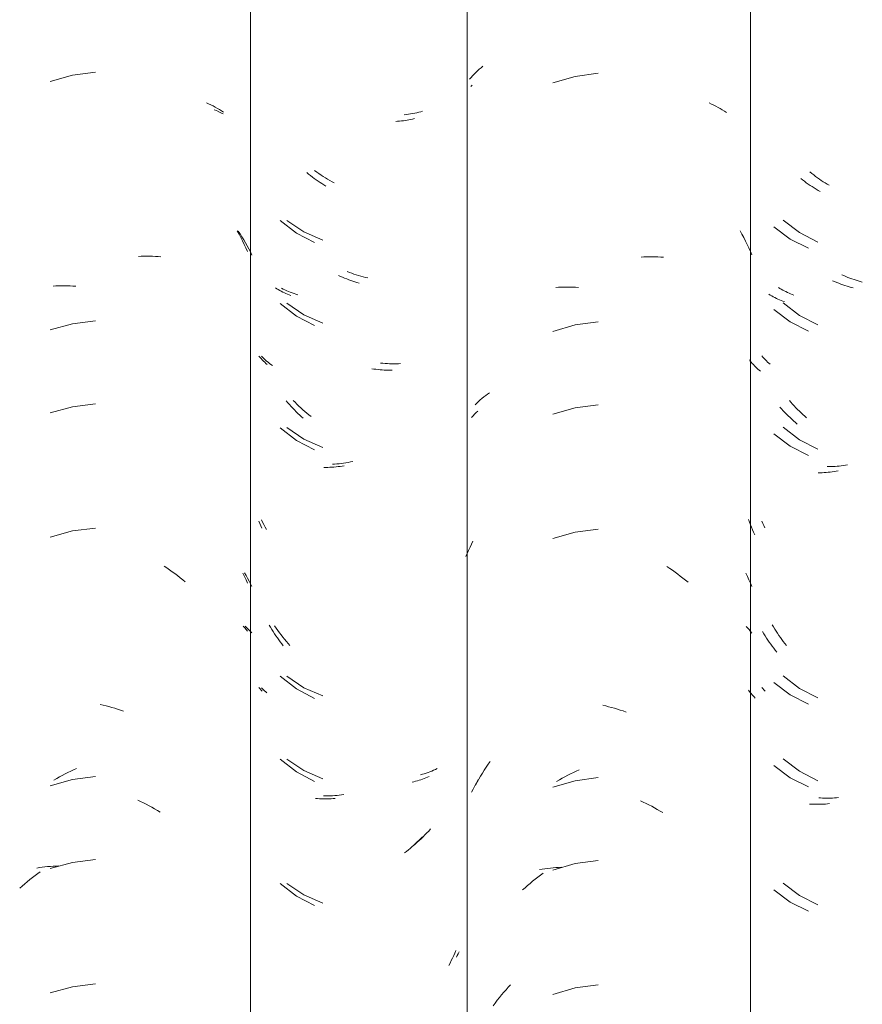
# Model space of a CAD drawing. Header units: metres. Extents: x -27.3 to 21, y -0.3 to 10.3.
# Tile 136 of 237: x 11.804 to 12.111, y 3.378 to 3.736. Entities that reach past the tile are written whole.
import ezdxf

# ---------------------------------------------------------------- set-up
doc = ezdxf.new("R2010")
doc.units = ezdxf.units.M
doc.layers.add('A-GLAZ-CWMG', color=7, linetype='Continuous', lineweight=5)

# ---------------------------------------------------------------- blocks, each defined once
blk = doc.blocks.new('FP_79-FACHADA 03')
at = {"layer": 'A-GLAZ-CWMG', "color": 9, "true_color": 0xc0c0c0}
for p, q in [((17.0312, 3.71591), (17.02305, 3.71366)), ((17.03958, 3.71698), (17.0312, 3.71591)), ((17.07991, 3.7059), (17.08074, 3.70551)), ((17.08074, 3.70551), (17.08155, 3.70512)), ((17.08155, 3.70512), (17.08236, 3.7047)), ((17.08236, 3.7047), (17.08314, 3.70427)), ((17.08314, 3.70427), (17.08392, 3.70383)), ((17.08392, 3.70383), (17.08468, 3.70338)), ((17.08468, 3.70338), (17.08544, 3.70291)), ((17.08544, 3.70291), (17.08617, 3.70243)), ((17.09112, 3.65931), (17.0918, 3.65809)), ((17.0918, 3.65809), (17.09245, 3.65686)), ((17.09245, 3.65686), (17.09309, 3.65561)), ((17.09309, 3.65561), (17.0937, 3.65436)), ((17.0937, 3.65436), (17.0943, 3.65309)), ((17.0943, 3.65309), (17.09488, 3.65181)), ((17.05522, 3.65), (17.05625, 3.65005)), ((17.05625, 3.65005), (17.05728, 3.65008)), ((17.05728, 3.65008), (17.0583, 3.65009)), ((17.0583, 3.65009), (17.05932, 3.65008)), ((17.05932, 3.65008), (17.06034, 3.65006)), ((17.06034, 3.65006), (17.06135, 3.65001)), ((17.06135, 3.65001), (17.06235, 3.64995)), ((17.06235, 3.64995), (17.06335, 3.64987)), ((17.02419, 3.6392), (17.0252, 3.63925)), ((17.0252, 3.63925), (17.02621, 3.63929)), ((17.02621, 3.63929), (17.02723, 3.63931)), ((17.02723, 3.63931), (17.02825, 3.63931)), ((17.02825, 3.63931), (17.02928, 3.63929)), ((17.02928, 3.63929), (17.03031, 3.63925)), ((17.03031, 3.63925), (17.03135, 3.6392)), ((17.03135, 3.6392), (17.03238, 3.63912)), ((17.0312, 3.62548), (17.02305, 3.62324)), ((17.03958, 3.62656), (17.0312, 3.62548)), ((17.03958, 3.59641), (17.0312, 3.59533)), ((17.0312, 3.59533), (17.02305, 3.59309)), ((17.0312, 3.55012), (17.02305, 3.54788)), ((17.03958, 3.5512), (17.0312, 3.55012)), ((17.0646, 3.53732), (17.06558, 3.53667)), ((17.06558, 3.53667), (17.06656, 3.53599)), ((17.06656, 3.53599), (17.06753, 3.5353)), ((17.06753, 3.5353), (17.06849, 3.5346)), ((17.09321, 3.5348), (17.09379, 3.5336)), ((17.06849, 3.5346), (17.06944, 3.53387)), ((17.06944, 3.53387), (17.07039, 3.53313)), ((17.07039, 3.53313), (17.07132, 3.53237)), ((17.07132, 3.53237), (17.07225, 3.5316)), ((17.09379, 3.5336), (17.09436, 3.53239)), ((17.09436, 3.53239), (17.09491, 3.53118)), ((17.09335, 3.51547), (17.0939, 3.51487)), ((17.0939, 3.51487), (17.09443, 3.51426)), ((17.09443, 3.51426), (17.09494, 3.51363)), ((17.04129, 3.48705), (17.04235, 3.48681)), ((17.04235, 3.48681), (17.04341, 3.48654)), ((17.04341, 3.48654), (17.04447, 3.48626)), ((17.04447, 3.48626), (17.04552, 3.48595)), ((17.04552, 3.48595), (17.04658, 3.48563)), ((17.04658, 3.48563), (17.04764, 3.48529)), ((17.04764, 3.48529), (17.04869, 3.48493)), ((17.04869, 3.48493), (17.04974, 3.48455)), ((17.03057, 3.46276), (17.0316, 3.46324)), ((17.0316, 3.46324), (17.03264, 3.4637)), ((17.0312, 3.45969), (17.02305, 3.45745)), ((17.02444, 3.45951), (17.02545, 3.46009)), ((17.02545, 3.46009), (17.02646, 3.46066)), ((17.02646, 3.46066), (17.02748, 3.46122)), ((17.02748, 3.46122), (17.02851, 3.46175)), ((17.02851, 3.46175), (17.02954, 3.46226)), ((17.02954, 3.46226), (17.03057, 3.46276)), ((17.03958, 3.46077), (17.0312, 3.45969)), ((17.05496, 3.45225), (17.05599, 3.45177)), ((17.05599, 3.45177), (17.05702, 3.45126)), ((17.05702, 3.45126), (17.05805, 3.45074)), ((17.05805, 3.45074), (17.05907, 3.4502)), ((17.05907, 3.4502), (17.06009, 3.44964)), ((17.06009, 3.44964), (17.0611, 3.44906)), ((17.0611, 3.44906), (17.0621, 3.44846)), ((17.0621, 3.44846), (17.0631, 3.44785)), ((17.01826, 3.42751), (17.01923, 3.42767)), ((17.01923, 3.42767), (17.0202, 3.42781)), ((17.0202, 3.42781), (17.02118, 3.42793)), ((17.02118, 3.42793), (17.02217, 3.42804)), ((17.02217, 3.42804), (17.02316, 3.42813)), ((17.0312, 3.42955), (17.02305, 3.42731)), ((17.02316, 3.42813), (17.02416, 3.4282)), ((17.02416, 3.4282), (17.02517, 3.42825)), ((17.02517, 3.42825), (17.02618, 3.42829)), ((17.03958, 3.43063), (17.0312, 3.42955)), ((17.01568, 3.42331), (17.01662, 3.42405)), ((17.01662, 3.42405), (17.01758, 3.42477)), ((17.01758, 3.42477), (17.01854, 3.42548)), ((17.01854, 3.42548), (17.0195, 3.42617)), ((17.01199, 3.42018), (17.0129, 3.42098)), ((17.0129, 3.42098), (17.01382, 3.42178)), ((17.01382, 3.42178), (17.01474, 3.42255)), ((17.01474, 3.42255), (17.01568, 3.42331)), ((17.0312, 3.38434), (17.02305, 3.38209)), ((17.03958, 3.38541), (17.0312, 3.38434))]:
    blk.add_line(p, q, dxfattribs=at)
blk = doc.blocks.new('FP_80-FACHADA 03')
at = {"layer": 'A-GLAZ-CWMG', "color": 9, "true_color": 0xc0c0c0}
for p, q in [((17.15296, 3.69955), (17.15228, 3.69945)), ((17.15363, 3.69967), (17.15296, 3.69955)), ((17.15429, 3.69981), (17.15363, 3.69967)), ((17.15495, 3.69995), (17.15429, 3.69981)), ((17.1556, 3.70011), (17.15495, 3.69995)), ((17.14952, 3.69914), (17.14881, 3.6991)), ((17.15022, 3.6992), (17.14952, 3.69914)), ((17.15091, 3.69927), (17.15022, 3.6992)), ((17.1516, 3.69935), (17.15091, 3.69927)), ((17.15228, 3.69945), (17.1516, 3.69935)), ((17.11713, 3.67993), (17.11646, 3.68048)), ((17.11781, 3.6794), (17.11713, 3.67993)), ((17.11849, 3.67887), (17.11781, 3.6794)), ((17.11918, 3.67836), (17.11849, 3.67887)), ((17.11988, 3.67787), (17.11918, 3.67836)), ((17.12058, 3.67738), (17.11988, 3.67787)), ((17.12128, 3.67691), (17.12058, 3.67738)), ((17.12199, 3.67646), (17.12128, 3.67691)), ((17.12271, 3.67601), (17.12199, 3.67646)), ((17.12343, 3.67558), (17.12271, 3.67601)), ((17.1068, 3.66306), (17.11269, 3.65845)), ((17.11269, 3.65845), (17.11932, 3.65499)), ((17.12874, 3.64271), (17.12799, 3.64304)), ((17.12948, 3.64239), (17.12874, 3.64271)), ((17.13022, 3.64208), (17.12948, 3.64239)), ((17.13097, 3.64178), (17.13022, 3.64208)), ((17.13172, 3.6415), (17.13097, 3.64178)), ((17.13247, 3.64124), (17.13172, 3.6415)), ((17.13322, 3.64098), (17.13247, 3.64124)), ((17.13397, 3.64074), (17.13322, 3.64098)), ((17.13472, 3.64052), (17.13397, 3.64074)), ((17.13547, 3.6403), (17.13472, 3.64052)), ((17.10557, 3.63821), (17.10506, 3.63854)), ((17.1061, 3.6379), (17.10557, 3.63821)), ((17.10663, 3.63759), (17.1061, 3.6379)), ((17.10718, 3.63729), (17.10663, 3.63759)), ((17.10773, 3.63701), (17.10718, 3.63729)), ((17.1083, 3.63673), (17.10773, 3.63701)), ((17.10887, 3.63647), (17.1083, 3.63673)), ((17.10945, 3.63621), (17.10887, 3.63647)), ((17.11004, 3.63597), (17.10945, 3.63621)), ((17.11064, 3.63573), (17.11004, 3.63597)), ((17.1068, 3.63292), (17.11269, 3.62831)), ((17.11269, 3.62831), (17.11932, 3.62484)), ((17.09945, 3.61326), (17.09907, 3.61372)), ((17.09986, 3.6128), (17.09945, 3.61326)), ((17.10027, 3.61235), (17.09986, 3.6128)), ((17.1007, 3.6119), (17.10027, 3.61235)), ((17.10115, 3.61147), (17.1007, 3.6119)), ((17.1016, 3.61104), (17.10115, 3.61147)), ((17.10207, 3.61063), (17.1016, 3.61104)), ((17.14089, 3.60903), (17.14015, 3.60915)), ((17.14164, 3.60893), (17.14089, 3.60903)), ((17.14238, 3.60885), (17.14164, 3.60893)), ((17.14311, 3.60878), (17.14238, 3.60885)), ((17.14385, 3.60872), (17.14311, 3.60878)), ((17.14458, 3.60867), (17.14385, 3.60872)), ((17.14531, 3.60864), (17.14458, 3.60867)), ((17.14603, 3.60862), (17.14531, 3.60864)), ((17.14675, 3.60861), (17.14603, 3.60862)), ((17.14747, 3.60862), (17.14675, 3.60861)), ((17.10958, 3.59676), (17.109, 3.59744)), ((17.11018, 3.59609), (17.10958, 3.59676)), ((17.11078, 3.59543), (17.11018, 3.59609)), ((17.11139, 3.59478), (17.11078, 3.59543)), ((17.112, 3.59414), (17.11139, 3.59478)), ((17.11263, 3.59351), (17.112, 3.59414)), ((17.11326, 3.59289), (17.11263, 3.59351)), ((17.1139, 3.59229), (17.11326, 3.59289)), ((17.11455, 3.59169), (17.1139, 3.59229)), ((17.1152, 3.59111), (17.11455, 3.59169)), ((17.1068, 3.5877), (17.11269, 3.58309)), ((17.11269, 3.58309), (17.11932, 3.57963)), ((17.12344, 3.57326), (17.12272, 3.57326)), ((17.12416, 3.57327), (17.12344, 3.57326)), ((17.12489, 3.5733), (17.12416, 3.57327)), ((17.12562, 3.57334), (17.12489, 3.5733)), ((17.12635, 3.57339), (17.12562, 3.57334)), ((17.12709, 3.57345), (17.12635, 3.57339)), ((17.12783, 3.57353), (17.12709, 3.57345)), ((17.12857, 3.57362), (17.12783, 3.57353)), ((17.12931, 3.57373), (17.12857, 3.57362)), ((17.13006, 3.57385), (17.12931, 3.57373)), ((17.09941, 3.55283), (17.09907, 3.55365)), ((17.09976, 3.55201), (17.09941, 3.55283)), ((17.10013, 3.5512), (17.09976, 3.55201)), ((17.10325, 3.5151), (17.10279, 3.5159)), ((17.10373, 3.51431), (17.10325, 3.5151)), ((17.10422, 3.51353), (17.10373, 3.51431)), ((17.10472, 3.51276), (17.10422, 3.51353)), ((17.10523, 3.512), (17.10472, 3.51276)), ((17.10575, 3.51125), (17.10523, 3.512)), ((17.10628, 3.5105), (17.10575, 3.51125)), ((17.10681, 3.50977), (17.10628, 3.5105)), ((17.10736, 3.50905), (17.10681, 3.50977)), ((17.10792, 3.50833), (17.10736, 3.50905)), ((17.1068, 3.49727), (17.11269, 3.49266)), ((17.09945, 3.4927), (17.09907, 3.49315)), ((17.09984, 3.49224), (17.09945, 3.4927)), ((17.10025, 3.4918), (17.09984, 3.49224)), ((17.11269, 3.49266), (17.11932, 3.4892)), ((17.1068, 3.46713), (17.11269, 3.46252)), ((17.11269, 3.46252), (17.11932, 3.45906)), ((17.15795, 3.45964), (17.15733, 3.45944)), ((17.15857, 3.45985), (17.15795, 3.45964)), ((17.15917, 3.46008), (17.15857, 3.45985)), ((17.15977, 3.46031), (17.15917, 3.46008)), ((17.16036, 3.46055), (17.15977, 3.46031)), ((17.16095, 3.46081), (17.16036, 3.46055)), ((17.15541, 3.45892), (17.15476, 3.45876)), ((17.15606, 3.45908), (17.15541, 3.45892)), ((17.15669, 3.45926), (17.15606, 3.45908)), ((17.15733, 3.45944), (17.15669, 3.45926)), ((17.12034, 3.45279), (17.11964, 3.45284)), ((17.12105, 3.45274), (17.12034, 3.45279)), ((17.12176, 3.45271), (17.12105, 3.45274)), ((17.12247, 3.45269), (17.12176, 3.45271)), ((17.12319, 3.45269), (17.12247, 3.45269)), ((17.12391, 3.45269), (17.12319, 3.45269)), ((17.12463, 3.45271), (17.12391, 3.45269)), ((17.12536, 3.45275), (17.12463, 3.45271)), ((17.12609, 3.4528), (17.12536, 3.45275)), ((17.12683, 3.45286), (17.12609, 3.4528)), ((17.15793, 3.43829), (17.1573, 3.43766)), ((17.15854, 3.43893), (17.15793, 3.43829)), ((17.15407, 3.43469), (17.15341, 3.43413)), ((17.15473, 3.43526), (17.15407, 3.43469)), ((17.15538, 3.43584), (17.15473, 3.43526)), ((17.15603, 3.43643), (17.15538, 3.43584)), ((17.15667, 3.43704), (17.15603, 3.43643)), ((17.1573, 3.43766), (17.15667, 3.43704)), ((17.15273, 3.43358), (17.15205, 3.43305)), ((17.15341, 3.43413), (17.15273, 3.43358)), ((17.1068, 3.42192), (17.11269, 3.41731)), ((17.11269, 3.41731), (17.11932, 3.41384)), ((17.16991, 3.39569), (17.16949, 3.39476)), ((17.17033, 3.39662), (17.16991, 3.39569)), ((17.17072, 3.39757), (17.17033, 3.39662)), ((17.16859, 3.39293), (17.16813, 3.39204)), ((17.16905, 3.39384), (17.16859, 3.39293)), ((17.16949, 3.39476), (17.16905, 3.39384))]:
    blk.add_line(p, q, dxfattribs=at)
blk = doc.blocks.new('FP_81-FACHADA 03')
at = {"layer": 'A-GLAZ-CWMG', "color": 9, "true_color": 0xc0c0c0}
for p, q in [((17.17799, 3.71692), (17.17861, 3.7175)), ((17.17861, 3.7175), (17.17924, 3.71807)), ((17.17924, 3.71807), (17.17989, 3.71863)), ((17.17989, 3.71863), (17.18055, 3.71917)), ((17.17567, 3.71449), (17.17623, 3.71511)), ((17.17623, 3.71511), (17.1768, 3.71573)), ((17.1768, 3.71573), (17.17739, 3.71633)), ((17.17739, 3.71633), (17.17799, 3.71692)), ((17.21409, 3.71547), (17.20596, 3.71315)), ((17.22246, 3.71663), (17.21409, 3.71547)), ((17.26287, 3.70581), (17.2637, 3.70542)), ((17.2637, 3.70542), (17.26452, 3.70503)), ((17.26452, 3.70503), (17.26532, 3.70462)), ((17.26532, 3.70462), (17.26611, 3.70419)), ((17.26611, 3.70419), (17.26689, 3.70376)), ((17.26689, 3.70376), (17.26766, 3.7033)), ((17.26766, 3.7033), (17.26841, 3.70284)), ((17.26841, 3.70284), (17.26915, 3.70236)), ((17.27412, 3.65926), (17.27479, 3.65805)), ((17.27479, 3.65805), (17.27545, 3.65683)), ((17.27545, 3.65683), (17.27608, 3.65559)), ((17.27608, 3.65559), (17.2767, 3.65434)), ((17.2767, 3.65434), (17.2773, 3.65308)), ((17.2773, 3.65308), (17.27788, 3.65181)), ((17.23811, 3.64977), (17.23914, 3.64982)), ((17.23914, 3.64982), (17.24017, 3.64986)), ((17.24017, 3.64986), (17.2412, 3.64987)), ((17.2412, 3.64987), (17.24222, 3.64987)), ((17.24222, 3.64987), (17.24324, 3.64985)), ((17.24324, 3.64985), (17.24425, 3.64982)), ((17.24425, 3.64982), (17.24526, 3.64976)), ((17.24526, 3.64976), (17.24626, 3.64969)), ((17.27788, 3.65181), (17.27844, 3.65053)), ((17.2071, 3.6387), (17.2081, 3.63876)), ((17.2081, 3.63876), (17.20911, 3.63881)), ((17.20911, 3.63881), (17.21013, 3.63884)), ((17.21013, 3.63884), (17.21115, 3.63885)), ((17.21115, 3.63885), (17.21217, 3.63884)), ((17.21217, 3.63884), (17.2132, 3.63881)), ((17.2132, 3.63881), (17.21424, 3.63877)), ((17.21424, 3.63877), (17.21527, 3.6387)), ((17.21409, 3.62505), (17.20596, 3.62273)), ((17.22246, 3.6262), (17.21409, 3.62505)), ((17.18087, 3.59886), (17.18156, 3.59939)), ((17.18156, 3.59939), (17.18226, 3.59991)), ((17.18226, 3.59991), (17.18297, 3.60041)), ((17.17767, 3.59604), (17.17828, 3.59663)), ((17.17828, 3.59663), (17.17891, 3.5972)), ((17.17891, 3.5972), (17.17955, 3.59777)), ((17.17955, 3.59777), (17.1802, 3.59832)), ((17.1802, 3.59832), (17.18087, 3.59886)), ((17.22246, 3.59606), (17.21409, 3.5949)), ((17.21409, 3.5949), (17.20596, 3.59258)), ((17.21409, 3.54969), (17.20596, 3.54737)), ((17.22246, 3.55084), (17.21409, 3.54969)), ((17.17638, 3.54528), (17.17693, 3.54637)), ((17.17434, 3.54082), (17.17483, 3.54195)), ((17.17483, 3.54195), (17.17533, 3.54307)), ((17.17533, 3.54307), (17.17585, 3.54418)), ((17.17585, 3.54418), (17.17638, 3.54528)), ((17.24751, 3.53715), (17.2485, 3.5365)), ((17.2485, 3.5365), (17.24947, 3.53583)), ((17.24947, 3.53583), (17.25044, 3.53515)), ((17.25044, 3.53515), (17.25141, 3.53444)), ((17.27622, 3.53476), (17.2768, 3.53357)), ((17.25141, 3.53444), (17.25236, 3.53372)), ((17.25236, 3.53372), (17.25331, 3.53299)), ((17.25331, 3.53299), (17.25425, 3.53224)), ((17.25425, 3.53224), (17.25518, 3.53147)), ((17.2768, 3.53357), (17.27736, 3.53238)), ((17.27736, 3.53238), (17.27791, 3.53117)), ((17.27791, 3.53117), (17.27844, 3.52996)), ((17.27636, 3.51543), (17.2769, 3.51483)), ((17.2769, 3.51483), (17.27743, 3.51423)), ((17.27743, 3.51423), (17.27794, 3.51362)), ((17.27794, 3.51362), (17.27844, 3.51299)), ((17.22417, 3.48671), (17.22523, 3.48647)), ((17.22523, 3.48647), (17.22629, 3.48622)), ((17.22629, 3.48622), (17.22735, 3.48594)), ((17.22735, 3.48594), (17.2284, 3.48564)), ((17.2284, 3.48564), (17.22946, 3.48533)), ((17.22946, 3.48533), (17.23052, 3.485)), ((17.23052, 3.485), (17.23157, 3.48465)), ((17.23157, 3.48465), (17.23263, 3.48428)), ((17.18037, 3.46208), (17.18104, 3.46315)), ((17.18104, 3.46315), (17.18173, 3.46422)), ((17.18173, 3.46422), (17.18243, 3.46527)), ((17.18243, 3.46527), (17.18315, 3.46631)), ((17.21449, 3.46281), (17.21553, 3.46328)), ((17.17844, 3.45878), (17.17907, 3.45989)), ((17.17907, 3.45989), (17.17971, 3.46099)), ((17.17971, 3.46099), (17.18037, 3.46208)), ((17.20735, 3.45901), (17.20836, 3.45961)), ((17.20836, 3.45961), (17.20937, 3.46019)), ((17.20937, 3.46019), (17.21038, 3.46075)), ((17.21038, 3.46075), (17.2114, 3.46129)), ((17.2114, 3.46129), (17.21243, 3.46182)), ((17.21243, 3.46182), (17.21346, 3.46232)), ((17.21346, 3.46232), (17.21449, 3.46281)), ((17.22246, 3.46041), (17.21409, 3.45926)), ((17.17783, 3.45766), (17.17844, 3.45878)), ((17.21409, 3.45926), (17.20596, 3.45694)), ((17.23785, 3.45202), (17.23888, 3.45154)), ((17.23888, 3.45154), (17.23992, 3.45104)), ((17.23992, 3.45104), (17.24094, 3.45052)), ((17.24094, 3.45052), (17.24197, 3.44999)), ((17.24197, 3.44999), (17.24299, 3.44943)), ((17.24299, 3.44943), (17.244, 3.44886)), ((17.244, 3.44886), (17.24501, 3.44827)), ((17.24501, 3.44827), (17.24601, 3.44767)), ((17.20312, 3.42727), (17.2041, 3.4274)), ((17.2041, 3.4274), (17.20508, 3.42752)), ((17.20508, 3.42752), (17.20607, 3.42762)), ((17.21409, 3.42912), (17.20596, 3.4268)), ((17.20607, 3.42762), (17.20707, 3.4277)), ((17.20707, 3.4277), (17.20807, 3.42776)), ((17.20807, 3.42776), (17.20908, 3.42781)), ((17.22246, 3.43027), (17.21409, 3.42912)), ((17.19957, 3.42347), (17.20051, 3.42421)), ((17.20051, 3.42421), (17.20147, 3.42492)), ((17.20119, 3.42695), (17.20215, 3.42712)), ((17.20147, 3.42492), (17.20243, 3.42563)), ((17.20215, 3.42712), (17.20312, 3.42727)), ((17.19496, 3.41955), (17.19586, 3.42037)), ((17.19586, 3.42037), (17.19678, 3.42117)), ((17.19678, 3.42117), (17.1977, 3.42195)), ((17.1977, 3.42195), (17.19863, 3.42272)), ((17.19863, 3.42272), (17.19957, 3.42347)), ((17.18978, 3.38419), (17.19062, 3.3851)), ((17.22246, 3.38506), (17.21409, 3.3839)), ((17.18655, 3.38041), (17.18734, 3.38137)), ((17.18734, 3.38137), (17.18814, 3.38233)), ((17.18814, 3.38233), (17.18895, 3.38326)), ((17.18895, 3.38326), (17.18978, 3.38419)), ((17.21409, 3.3839), (17.20596, 3.38158)), ((17.18426, 3.37743), (17.18501, 3.37843)), ((17.18501, 3.37843), (17.18577, 3.37943)), ((17.18577, 3.37943), (17.18655, 3.38041))]:
    blk.add_line(p, q, dxfattribs=at)
blk = doc.blocks.new('FP_82-FACHADA 03')
at = {"layer": 'A-GLAZ-CWMG', "color": 9, "true_color": 0xc0c0c0}
for p, q in [((17.30022, 3.68016), (17.29954, 3.6807)), ((17.3009, 3.67963), (17.30022, 3.68016)), ((17.30158, 3.67911), (17.3009, 3.67963)), ((17.30228, 3.67861), (17.30158, 3.67911)), ((17.30297, 3.67812), (17.30228, 3.67861)), ((17.30368, 3.67764), (17.30297, 3.67812)), ((17.30439, 3.67717), (17.30368, 3.67764)), ((17.3051, 3.67672), (17.30439, 3.67717)), ((17.30581, 3.67628), (17.3051, 3.67672)), ((17.30653, 3.67585), (17.30581, 3.67628)), ((17.28983, 3.66322), (17.29575, 3.65865)), ((17.29575, 3.65865), (17.30242, 3.65523)), ((17.31185, 3.64301), (17.31111, 3.64334)), ((17.31259, 3.64269), (17.31185, 3.64301)), ((17.31334, 3.64238), (17.31259, 3.64269)), ((17.31409, 3.64209), (17.31334, 3.64238)), ((17.28859, 3.63836), (17.28807, 3.63868)), ((17.31484, 3.64182), (17.31409, 3.64209)), ((17.31559, 3.64155), (17.31484, 3.64182)), ((17.31634, 3.6413), (17.31559, 3.64155)), ((17.31709, 3.64107), (17.31634, 3.6413)), ((17.31784, 3.64085), (17.31709, 3.64107)), ((17.3186, 3.64064), (17.31784, 3.64085)), ((17.28912, 3.63805), (17.28859, 3.63836)), ((17.28966, 3.63775), (17.28912, 3.63805)), ((17.29021, 3.63746), (17.28966, 3.63775)), ((17.29077, 3.63718), (17.29021, 3.63746)), ((17.29134, 3.6369), (17.29077, 3.63718)), ((17.29192, 3.63664), (17.29134, 3.6369)), ((17.2925, 3.63639), (17.29192, 3.63664)), ((17.2931, 3.63615), (17.2925, 3.63639)), ((17.2937, 3.63592), (17.2931, 3.63615)), ((17.28983, 3.63308), (17.29575, 3.62851)), ((17.29575, 3.62851), (17.30242, 3.62509)), ((17.28243, 3.61333), (17.28204, 3.61379)), ((17.28283, 3.61288), (17.28243, 3.61333)), ((17.28325, 3.61244), (17.28283, 3.61288)), ((17.28368, 3.612), (17.28325, 3.61244)), ((17.28413, 3.61158), (17.28368, 3.612)), ((17.28459, 3.61116), (17.28413, 3.61158)), ((17.28506, 3.61075), (17.28459, 3.61116)), ((17.29263, 3.59694), (17.29205, 3.59762)), ((17.29323, 3.59627), (17.29263, 3.59694)), ((17.29383, 3.59562), (17.29323, 3.59627)), ((17.29445, 3.59497), (17.29383, 3.59562)), ((17.29507, 3.59433), (17.29445, 3.59497)), ((17.2957, 3.59371), (17.29507, 3.59433)), ((17.29633, 3.5931), (17.2957, 3.59371)), ((17.29697, 3.5925), (17.29633, 3.5931)), ((17.29762, 3.59191), (17.29697, 3.5925)), ((17.29828, 3.59133), (17.29762, 3.59191)), ((17.28983, 3.58786), (17.29575, 3.5833)), ((17.29575, 3.5833), (17.30242, 3.57987)), ((17.31317, 3.57416), (17.31243, 3.57403)), ((17.30655, 3.57353), (17.30582, 3.57353)), ((17.30727, 3.57354), (17.30655, 3.57353)), ((17.308, 3.57357), (17.30727, 3.57354)), ((17.30873, 3.57362), (17.308, 3.57357)), ((17.30946, 3.57367), (17.30873, 3.57362)), ((17.3102, 3.57374), (17.30946, 3.57367)), ((17.31094, 3.57383), (17.3102, 3.57374)), ((17.31168, 3.57392), (17.31094, 3.57383)), ((17.31243, 3.57403), (17.31168, 3.57392)), ((17.28238, 3.55288), (17.28204, 3.55367)), ((17.28272, 3.55209), (17.28238, 3.55288)), ((17.28308, 3.55131), (17.28272, 3.55209)), ((17.28625, 3.51524), (17.28578, 3.51603)), ((17.28673, 3.51445), (17.28625, 3.51524)), ((17.28723, 3.51367), (17.28673, 3.51445)), ((17.28773, 3.51291), (17.28723, 3.51367)), ((17.28824, 3.51215), (17.28773, 3.51291)), ((17.28877, 3.5114), (17.28824, 3.51215)), ((17.2893, 3.51066), (17.28877, 3.5114)), ((17.28985, 3.50993), (17.2893, 3.51066)), ((17.2904, 3.50921), (17.28985, 3.50993)), ((17.29096, 3.5085), (17.2904, 3.50921)), ((17.28983, 3.49743), (17.29575, 3.49287)), ((17.28241, 3.49277), (17.28204, 3.49322)), ((17.2828, 3.49234), (17.28241, 3.49277)), ((17.28321, 3.49191), (17.2828, 3.49234)), ((17.29575, 3.49287), (17.30242, 3.48945)), ((17.28983, 3.46729), (17.29575, 3.46272)), ((17.29575, 3.46272), (17.30242, 3.4593)), ((17.30344, 3.45304), (17.30274, 3.45309)), ((17.30415, 3.453), (17.30344, 3.45304)), ((17.30486, 3.45297), (17.30415, 3.453)), ((17.30557, 3.45296), (17.30486, 3.45297)), ((17.30629, 3.45295), (17.30557, 3.45296)), ((17.30701, 3.45297), (17.30629, 3.45295)), ((17.30774, 3.45299), (17.30701, 3.45297)), ((17.30847, 3.45303), (17.30774, 3.45299)), ((17.30921, 3.45308), (17.30847, 3.45303)), ((17.30994, 3.45315), (17.30921, 3.45308)), ((17.28983, 3.42208), (17.29575, 3.41751)), ((17.29575, 3.41751), (17.30242, 3.41409))]:
    blk.add_line(p, q, dxfattribs=at)
blk = doc.blocks.new('Rectangular Mullion - Telha Fibrocimento - Ondulada-V71-FACHADA 03')
at = {"layer": 'A-GLAZ-CWMG'}
for p, q in [((17.17485, 2.77928), (17.17485, 4.13453)), ((17.27793, 2.77941), (17.27793, 4.13466))]:
    blk.add_line(p, q, dxfattribs=at)
for name in ['FP_79-FACHADA 03', 'FP_81-FACHADA 03', 'FP_80-FACHADA 03', 'FP_82-FACHADA 03']:
    blk.add_blockref(name, (0, 0), dxfattribs=at)
blk = doc.blocks.new('FP_87-FACHADA 03')
at = {"layer": 'A-GLAZ-CWMG', "color": 9, "true_color": 0xc0c0c0}
for p, q in [((17.08272, 3.70336), (17.08357, 3.70301)), ((17.08357, 3.70301), (17.08441, 3.70263)), ((17.08441, 3.70263), (17.08524, 3.70224)), ((17.08524, 3.70224), (17.08605, 3.70184)), ((17.09152, 3.65919), (17.0922, 3.65815)), ((17.0922, 3.65815), (17.09286, 3.65709)), ((17.09286, 3.65709), (17.0935, 3.65602)), ((17.0935, 3.65602), (17.09413, 3.65494)), ((17.09413, 3.65494), (17.09474, 3.65384)), ((17.09474, 3.65384), (17.09534, 3.65274)), ((17.09534, 3.65274), (17.09592, 3.65162)), ((17.09592, 3.65162), (17.09648, 3.65049)), ((17.09385, 3.53486), (17.0944, 3.53389)), ((17.0944, 3.53389), (17.09494, 3.53291)), ((17.09494, 3.53291), (17.09547, 3.53192)), ((17.09547, 3.53192), (17.09598, 3.53093)), ((17.09598, 3.53093), (17.09648, 3.52992)), ((17.09401, 3.51554), (17.09453, 3.51507)), ((17.09453, 3.51507), (17.09503, 3.51458)), ((17.09503, 3.51458), (17.09553, 3.5141)), ((17.09553, 3.5141), (17.09601, 3.5136)), ((17.09601, 3.5136), (17.09648, 3.51309))]:
    blk.add_line(p, q, dxfattribs=at)
blk = doc.blocks.new('FP_88-FACHADA 03')
at = {"layer": 'A-GLAZ-CWMG', "color": 9, "true_color": 0xc0c0c0}
for p, q in [((17.1527, 3.70162), (17.15193, 3.70154)), ((17.15347, 3.70172), (17.1527, 3.70162)), ((17.15423, 3.70183), (17.15347, 3.70172)), ((17.15498, 3.70196), (17.15423, 3.70183)), ((17.15572, 3.7021), (17.15498, 3.70196)), ((17.15646, 3.70225), (17.15572, 3.7021)), ((17.15719, 3.70242), (17.15646, 3.70225)), ((17.15791, 3.70261), (17.15719, 3.70242)), ((17.15862, 3.70281), (17.15791, 3.70261)), ((17.12009, 3.68064), (17.11931, 3.68119)), ((17.12087, 3.68009), (17.12009, 3.68064)), ((17.12166, 3.67957), (17.12087, 3.68009)), ((17.12245, 3.67906), (17.12166, 3.67957)), ((17.12325, 3.67856), (17.12245, 3.67906)), ((17.12405, 3.67808), (17.12325, 3.67856)), ((17.12486, 3.67762), (17.12405, 3.67808)), ((17.12567, 3.67717), (17.12486, 3.67762)), ((17.12648, 3.67674), (17.12567, 3.67717)), ((17.10914, 3.66308), (17.11538, 3.65891)), ((17.11538, 3.65891), (17.12228, 3.65589)), ((17.13196, 3.64415), (17.13112, 3.64447)), ((17.13279, 3.64384), (17.13196, 3.64415)), ((17.13363, 3.64355), (17.13279, 3.64384)), ((17.13447, 3.64327), (17.13363, 3.64355)), ((17.1353, 3.64301), (17.13447, 3.64327)), ((17.13614, 3.64277), (17.1353, 3.64301)), ((17.13698, 3.64254), (17.13614, 3.64277)), ((17.13782, 3.64233), (17.13698, 3.64254)), ((17.13866, 3.64214), (17.13782, 3.64233)), ((17.10787, 3.63811), (17.10725, 3.63842)), ((17.10851, 3.6378), (17.10787, 3.63811)), ((17.10915, 3.63751), (17.10851, 3.6378)), ((17.10981, 3.63724), (17.10915, 3.63751)), ((17.11047, 3.63697), (17.10981, 3.63724)), ((17.11115, 3.63672), (17.11047, 3.63697)), ((17.11183, 3.63648), (17.11115, 3.63672)), ((17.11253, 3.63626), (17.11183, 3.63648)), ((17.11323, 3.63604), (17.11253, 3.63626)), ((17.10914, 3.63294), (17.11538, 3.62876)), ((17.11538, 3.62876), (17.12228, 3.62575)), ((17.10042, 3.61322), (17.09997, 3.61368)), ((17.10089, 3.61277), (17.10042, 3.61322)), ((17.10137, 3.61233), (17.10089, 3.61277)), ((17.10186, 3.6119), (17.10137, 3.61233)), ((17.10237, 3.61148), (17.10186, 3.6119)), ((17.10289, 3.61106), (17.10237, 3.61148)), ((17.10342, 3.61066), (17.10289, 3.61106)), ((17.10396, 3.61027), (17.10342, 3.61066)), ((17.14415, 3.61112), (17.14333, 3.61121)), ((17.14497, 3.61105), (17.14415, 3.61112)), ((17.14579, 3.611), (17.14497, 3.61105)), ((17.1466, 3.61096), (17.14579, 3.611)), ((17.14741, 3.61094), (17.1466, 3.61096)), ((17.14822, 3.61093), (17.14741, 3.61094)), ((17.14902, 3.61094), (17.14822, 3.61093)), ((17.14981, 3.61097), (17.14902, 3.61094)), ((17.1506, 3.61101), (17.14981, 3.61097)), ((17.11218, 3.59692), (17.11149, 3.59763)), ((17.11288, 3.59623), (17.11218, 3.59692)), ((17.11359, 3.59554), (17.11288, 3.59623)), ((17.11431, 3.59487), (17.11359, 3.59554)), ((17.11503, 3.59422), (17.11431, 3.59487)), ((17.11576, 3.59358), (17.11503, 3.59422)), ((17.11651, 3.59295), (17.11576, 3.59358)), ((17.11726, 3.59234), (17.11651, 3.59295)), ((17.11801, 3.59174), (17.11726, 3.59234)), ((17.10914, 3.58772), (17.11538, 3.58355)), ((17.11538, 3.58355), (17.12228, 3.58053)), ((17.12658, 3.57443), (17.12576, 3.57438)), ((17.12739, 3.57449), (17.12658, 3.57443)), ((17.12822, 3.57457), (17.12739, 3.57449)), ((17.12904, 3.57467), (17.12822, 3.57457)), ((17.12987, 3.57478), (17.12904, 3.57467)), ((17.1307, 3.57491), (17.12987, 3.57478)), ((17.13154, 3.57506), (17.1307, 3.57491)), ((17.13237, 3.57522), (17.13154, 3.57506)), ((17.13321, 3.5754), (17.13237, 3.57522)), ((17.1004, 3.55332), (17.09997, 3.55421)), ((17.10084, 3.55243), (17.1004, 3.55332)), ((17.1013, 3.55155), (17.10084, 3.55243)), ((17.10176, 3.55068), (17.1013, 3.55155)), ((17.10533, 3.51476), (17.10476, 3.5156)), ((17.10592, 3.51393), (17.10533, 3.51476)), ((17.10652, 3.51311), (17.10592, 3.51393)), ((17.10713, 3.5123), (17.10652, 3.51311)), ((17.10775, 3.5115), (17.10713, 3.5123)), ((17.10838, 3.51072), (17.10775, 3.5115)), ((17.10902, 3.50995), (17.10838, 3.51072)), ((17.10968, 3.50919), (17.10902, 3.50995)), ((17.11034, 3.50844), (17.10968, 3.50919)), ((17.10914, 3.4973), (17.11538, 3.49312)), ((17.10034, 3.49274), (17.09997, 3.49311)), ((17.10072, 3.49236), (17.10034, 3.49274)), ((17.1011, 3.492), (17.10072, 3.49236)), ((17.1015, 3.49164), (17.1011, 3.492)), ((17.11538, 3.49312), (17.12228, 3.49011)), ((17.1019, 3.49129), (17.1015, 3.49164)), ((17.10914, 3.46715), (17.11538, 3.46298)), ((17.16324, 3.46338), (17.16259, 3.46309)), ((17.16387, 3.46368), (17.16324, 3.46338)), ((17.11538, 3.46298), (17.12228, 3.45996)), ((17.15851, 3.46163), (17.15779, 3.46143)), ((17.15921, 3.46184), (17.15851, 3.46163)), ((17.15991, 3.46206), (17.15921, 3.46184)), ((17.16059, 3.4623), (17.15991, 3.46206)), ((17.16127, 3.46255), (17.16059, 3.4623)), ((17.16194, 3.46281), (17.16127, 3.46255)), ((17.16259, 3.46309), (17.16194, 3.46281)), ((17.1234, 3.45376), (17.1226, 3.45377)), ((17.12421, 3.45376), (17.1234, 3.45376)), ((17.12502, 3.45378), (17.12421, 3.45376)), ((17.12583, 3.45381), (17.12502, 3.45378)), ((17.12664, 3.45386), (17.12583, 3.45381)), ((17.12746, 3.45393), (17.12664, 3.45386)), ((17.12829, 3.45401), (17.12746, 3.45393)), ((17.12911, 3.45411), (17.12829, 3.45401)), ((17.12994, 3.45422), (17.12911, 3.45411)), ((17.16151, 3.44173), (17.16084, 3.44099)), ((17.15805, 3.43819), (17.15733, 3.43753)), ((17.15876, 3.43887), (17.15805, 3.43819)), ((17.15947, 3.43957), (17.15876, 3.43887)), ((17.16016, 3.44027), (17.15947, 3.43957)), ((17.16084, 3.44099), (17.16016, 3.44027)), ((17.15587, 3.43624), (17.15513, 3.43562)), ((17.15661, 3.43688), (17.15587, 3.43624)), ((17.15733, 3.43753), (17.15661, 3.43688)), ((17.10914, 3.42194), (17.11538, 3.41776)), ((17.11538, 3.41776), (17.12228, 3.41475)), ((17.17123, 3.39574), (17.1709, 3.3951)), ((17.17154, 3.39638), (17.17123, 3.39574)), ((17.17185, 3.39703), (17.17154, 3.39638))]:
    blk.add_line(p, q, dxfattribs=at)
blk = doc.blocks.new('FP_89-FACHADA 03')
at = {"layer": 'A-GLAZ-CWMG', "color": 9, "true_color": 0xc0c0c0}
for p, q in [((17.17617, 3.71178), (17.17661, 3.71226)), ((17.17694, 3.59204), (17.17751, 3.59262)), ((17.17751, 3.59262), (17.1781, 3.59319)), ((17.1781, 3.59319), (17.1787, 3.59375)), ((17.17639, 3.59145), (17.17694, 3.59204)), ((17.17822, 3.45855), (17.17885, 3.45967)), ((17.17644, 3.4551), (17.17702, 3.45626)), ((17.17702, 3.45626), (17.17761, 3.45741)), ((17.17761, 3.45741), (17.17822, 3.45855))]:
    blk.add_line(p, q, dxfattribs=at)
blk = doc.blocks.new('FP_90-FACHADA 03')
at = {"layer": 'A-GLAZ-CWMG', "color": 9, "true_color": 0xc0c0c0}
for p, q in [((17.29685, 3.67785), (17.29617, 3.67838)), ((17.29753, 3.67732), (17.29685, 3.67785)), ((17.29822, 3.67681), (17.29753, 3.67732)), ((17.29892, 3.67632), (17.29822, 3.67681)), ((17.29962, 3.67583), (17.29892, 3.67632)), ((17.30033, 3.67536), (17.29962, 3.67583)), ((17.30104, 3.6749), (17.30033, 3.67536)), ((17.30176, 3.67446), (17.30104, 3.6749)), ((17.30248, 3.67402), (17.30176, 3.67446)), ((17.3032, 3.67361), (17.30248, 3.67402)), ((17.28637, 3.66077), (17.29235, 3.65628)), ((17.29235, 3.65628), (17.29906, 3.65294)), ((17.30853, 3.64082), (17.30779, 3.64114)), ((17.30928, 3.64051), (17.30853, 3.64082)), ((17.31002, 3.64021), (17.30928, 3.64051)), ((17.31077, 3.63993), (17.31002, 3.64021)), ((17.31152, 3.63966), (17.31077, 3.63993)), ((17.31228, 3.6394), (17.31152, 3.63966)), ((17.31303, 3.63916), (17.31228, 3.6394)), ((17.31378, 3.63893), (17.31303, 3.63916)), ((17.31453, 3.63872), (17.31378, 3.63893)), ((17.31528, 3.63851), (17.31453, 3.63872)), ((17.2851, 3.6359), (17.28458, 3.63621)), ((17.28564, 3.6356), (17.2851, 3.6359)), ((17.28619, 3.6353), (17.28564, 3.6356)), ((17.28675, 3.63502), (17.28619, 3.6353)), ((17.28731, 3.63474), (17.28675, 3.63502)), ((17.28789, 3.63448), (17.28731, 3.63474)), ((17.28847, 3.63422), (17.28789, 3.63448)), ((17.28907, 3.63398), (17.28847, 3.63422)), ((17.28967, 3.63375), (17.28907, 3.63398)), ((17.29028, 3.63353), (17.28967, 3.63375)), ((17.28637, 3.63063), (17.29235, 3.62614)), ((17.29235, 3.62614), (17.29906, 3.6228)), ((17.27783, 3.61192), (17.27749, 3.61236)), ((17.2782, 3.61148), (17.27783, 3.61192)), ((17.27857, 3.61105), (17.2782, 3.61148)), ((17.27895, 3.61063), (17.27857, 3.61105)), ((17.27935, 3.61021), (17.27895, 3.61063)), ((17.27976, 3.6098), (17.27935, 3.61021)), ((17.28018, 3.6094), (17.27976, 3.6098)), ((17.28061, 3.609), (17.28018, 3.6094)), ((17.28105, 3.60862), (17.28061, 3.609)), ((17.28151, 3.60824), (17.28105, 3.60862)), ((17.2892, 3.59453), (17.28861, 3.5952)), ((17.2898, 3.59387), (17.2892, 3.59453)), ((17.29041, 3.59322), (17.2898, 3.59387)), ((17.29103, 3.59258), (17.29041, 3.59322)), ((17.29166, 3.59196), (17.29103, 3.59258)), ((17.29229, 3.59134), (17.29166, 3.59196)), ((17.29293, 3.59074), (17.29229, 3.59134)), ((17.29358, 3.59014), (17.29293, 3.59074)), ((17.29424, 3.58956), (17.29358, 3.59014)), ((17.2949, 3.58899), (17.29424, 3.58956)), ((17.28637, 3.58542), (17.29235, 3.58093)), ((17.29235, 3.58093), (17.29906, 3.57759)), ((17.30321, 3.57128), (17.30249, 3.57127)), ((17.30394, 3.57131), (17.30321, 3.57128)), ((17.30467, 3.57135), (17.30394, 3.57131)), ((17.3054, 3.5714), (17.30467, 3.57135)), ((17.30614, 3.57146), (17.3054, 3.5714)), ((17.30688, 3.57154), (17.30614, 3.57146)), ((17.30762, 3.57163), (17.30688, 3.57154)), ((17.30836, 3.57173), (17.30762, 3.57163)), ((17.30911, 3.57185), (17.30836, 3.57173)), ((17.30986, 3.57198), (17.30911, 3.57185)), ((17.2775, 3.55331), (17.27715, 3.55424)), ((17.27787, 3.55239), (17.2775, 3.55331)), ((17.27826, 3.55147), (17.27787, 3.55239)), ((17.27865, 3.55056), (17.27826, 3.55147)), ((17.27906, 3.54966), (17.27865, 3.55056)), ((17.27949, 3.54877), (17.27906, 3.54966)), ((17.28272, 3.51274), (17.28224, 3.51353)), ((17.28322, 3.51196), (17.28272, 3.51274)), ((17.28372, 3.51119), (17.28322, 3.51196)), ((17.28423, 3.51043), (17.28372, 3.51119)), ((17.28475, 3.50968), (17.28423, 3.51043)), ((17.28528, 3.50894), (17.28475, 3.50968)), ((17.28583, 3.50821), (17.28528, 3.50894)), ((17.28638, 3.50749), (17.28583, 3.50821)), ((17.28694, 3.50677), (17.28638, 3.50749)), ((17.28751, 3.50607), (17.28694, 3.50677)), ((17.27747, 3.49181), (17.27715, 3.49224)), ((17.2778, 3.49139), (17.27747, 3.49181)), ((17.28637, 3.49499), (17.29235, 3.4905)), ((17.27814, 3.49098), (17.2778, 3.49139)), ((17.27849, 3.49057), (17.27814, 3.49098)), ((17.27886, 3.49016), (17.27849, 3.49057)), ((17.27923, 3.48976), (17.27886, 3.49016)), ((17.27961, 3.48937), (17.27923, 3.48976)), ((17.29235, 3.4905), (17.29906, 3.48716)), ((17.28637, 3.46485), (17.29235, 3.46035)), ((17.29235, 3.46035), (17.29906, 3.45701)), ((17.30009, 3.45076), (17.29939, 3.4508)), ((17.3008, 3.45073), (17.30009, 3.45076)), ((17.30151, 3.45071), (17.3008, 3.45073)), ((17.30223, 3.4507), (17.30151, 3.45071)), ((17.30296, 3.45071), (17.30223, 3.4507)), ((17.30368, 3.45073), (17.30296, 3.45071)), ((17.30441, 3.45076), (17.30368, 3.45073)), ((17.30514, 3.45081), (17.30441, 3.45076)), ((17.30588, 3.45087), (17.30514, 3.45081)), ((17.30662, 3.45094), (17.30588, 3.45087)), ((17.28637, 3.41963), (17.29235, 3.41514)), ((17.29235, 3.41514), (17.29906, 3.4118))]:
    blk.add_line(p, q, dxfattribs=at)
blk = doc.blocks.new('Rectangular Mullion - Telha Fibrocimento - Ondulada-V85-FACHADA 03')
at = {"layer": 'A-GLAZ-CWMG'}
blk.add_line((17.09599, 2.77941), (17.09599, 4.13466), dxfattribs=at)
for name in ['FP_89-FACHADA 03', 'FP_88-FACHADA 03', 'FP_90-FACHADA 03', 'FP_87-FACHADA 03']:
    blk.add_blockref(name, (0, 0), dxfattribs=at)

msp = doc.modelspace()

# ---------------------------------------------------------------- block references
at = {"layer": 'A-GLAZ-CWMG'}
for name in ['Rectangular Mullion - Telha Fibrocimento - Ondulada-V71-FACHADA 03', 'Rectangular Mullion - Telha Fibrocimento - Ondulada-V85-FACHADA 03']:
    msp.add_blockref(name, (-5.20782, 0), dxfattribs=at)

doc.saveas('drawing.dxf')
